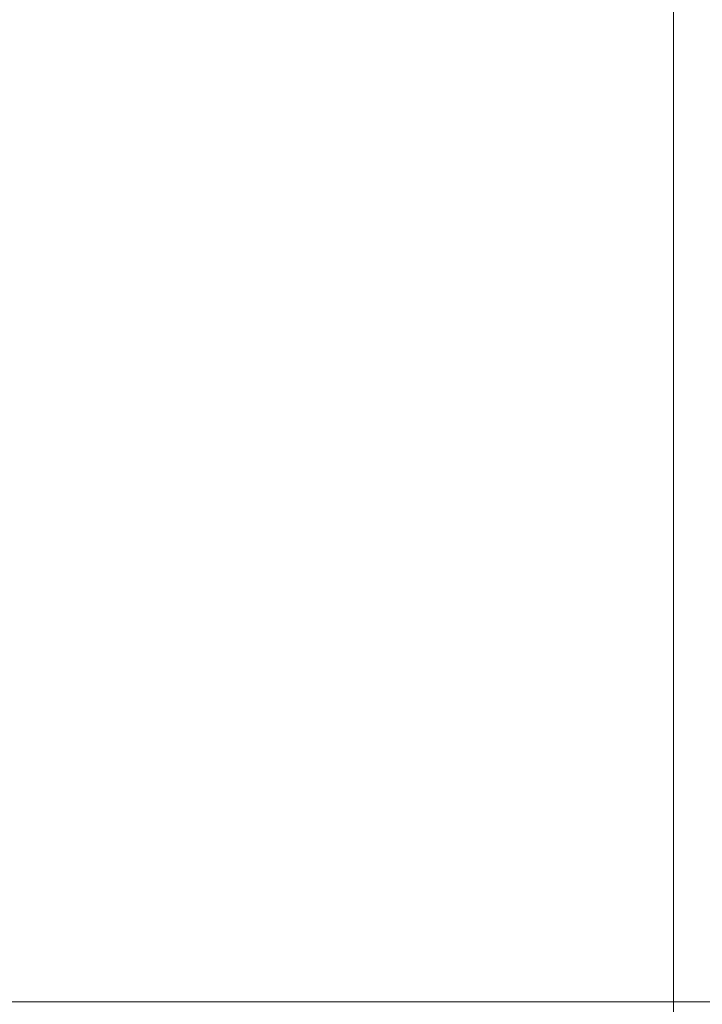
# Model space of a CAD drawing. Header units: millimetres. Extents: x -2623 to 24971, y -2173 to 12621.
# Tile 229 of 256: x 1401 to 1449, y 0 to 68. Entities that reach past the tile are written whole.
import ezdxf

# ---------------------------------------------------------------- set-up
doc = ezdxf.new("R2010")
doc.units = ezdxf.units.MM
for name, color, linetype, lineweight in [('Beam Dimensions', 4, 'Continuous', 5), ('Beam Dimensions @ 1536', 4, 'Continuous', 5), ('Workstation - Top', 4, 'Continuous', 5)]:
    doc.layers.add(name, color=color, linetype=linetype, lineweight=lineweight)
doc.styles.add('Arial-1.500', font='txt', dxfattribs={"height": 1.5})
doc.dimstyles.new('Dim-Style 1', dxfattribs={"dimtxt": 0.18, "dimasz": 1, "dimexe": 0.5, "dimexo": 0, "dimgap": 1, "dimtad": 1, "dimdec": 0, "dimzin": 0, "dimdsep": 46, "dimtxsty": 'Arial-1.500', "dimblk": 'OBLIQUE', "dimcen": 0.09, "dimclrd": 4, "dimclre": 4, "dimclrt": 4, "dimadec": 0, "dimazin": 0, "dimtfac": 1, "dimtdec": 4, "dimtmove": 0, "dimatfit": 1, "dimfxl": 1, "dimfxlon": 1, "dimtolj": 1, "dimtzin": 0, "dimlwd": 5, "dimlwe": 5, "dimarcsym": 0})

# ---------------------------------------------------------------- blocks, each defined once
blk = doc.blocks.new('_Oblique')
at = {"color": 0, "linetype": 'ByBlock', "lineweight": -2}
blk.add_line((-0.5, -0.5), (0.5, 0.5), dxfattribs=at)
blk = doc.blocks.new('*D6')
at = {"layer": 'Beam Dimensions', "color": 4, "linetype": 'Continuous', "lineweight": 5}
for p, q in [((53, 587.5), (53, -293.758)), ((1447, 587.5), (1447, -293.758)), ((53, 474.242), (-1483, 474.242)), ((53, 474.242), (1447, 474.242)), ((1447, 474.242), (24970.84, 474.242))]:
    blk.add_line(p, q, dxfattribs=at)
at = {"layer": 'Defpoints', "color": 0}
for p in [(53, 587.5), (1447, 587.5), (1447, 474.242)]:
    blk.add_point(p, dxfattribs=at)
at = {"layer": 'Beam Dimensions', "color": 4, "lineweight": 5, "xscale": 1536, "yscale": 1536, "zscale": 1536}
blk.add_blockref('_Oblique', (53, 474.242), dxfattribs=at)
at = {"layer": 'Beam Dimensions', "color": 4, "lineweight": 5, "xscale": 1536, "yscale": 1536, "zscale": 1536, "rotation": 180}
blk.add_blockref('_Oblique', (1447, 474.242), dxfattribs=at)
at = {"layer": 'Beam Dimensions', "color": 4, "insert": (15512.92, 3186.434), "char_height": 2304, "attachment_point": 5, "style": 'Arial-1.500'}
blk.add_mtext('\\A1;Beam -  1394', dxfattribs=at)
blk = doc.blocks.new('*U167')
at = {"layer": 'Beam Dimensions @ 1536'}
dim = blk.add_linear_dim(base=(1447, 474.242), p1=(53, 587.5), p2=(1447, 587.5), text='Beam -  <>', dimstyle='Dim-Style 1', override={"dimscale": 1536}, dxfattribs=at)
dim.commit()
dim.dimension.update_dxf_attribs({"geometry": '*D6', "text_midpoint": (15512.92, 3186.434)})

msp = doc.modelspace()

# ---------------------------------------------------------------- block references
at = {"layer": 'Beam Dimensions'}
msp.add_blockref('*U167', (0, 0), dxfattribs=at)

# ---------------------------------------------------------------- meshes
at = {"layer": 'Workstation - Top'}
mesh = msp.add_polyface(dxfattribs=at)
corners = [(0, 0, 695), (1500, 0, 695), (1500, 1200, 695), (0, 1200, 695), (0, 0, 720), (1500, 0, 720), (1500, 1200, 720), (0, 1200, 720)]
mesh.append_faces([[corners[k] for k in face] for face in [(0, 1, 5, 4), (1, 2, 6, 5), (2, 3, 7, 6), (3, 0, 4, 7), (0, 3, 2, 1), (4, 5, 6, 7)]])

doc.saveas('drawing.dxf')
